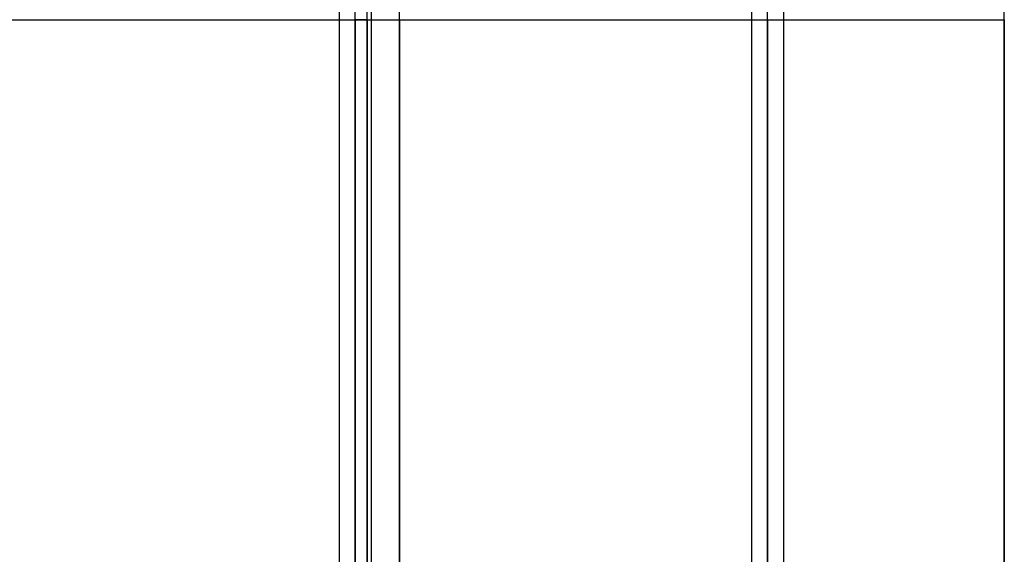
# Model space of a CAD drawing. Header units: millimetres. Extents: x -132 to 52, y -156 to 156.
# Tile 41 of 79: x -35 to -5, y -17 to 0. Entities that reach past the tile are written whole.
import ezdxf

# ---------------------------------------------------------------- set-up
doc = ezdxf.new("R2010")
doc.units = ezdxf.units.MM
doc.layers.add('MAIN-1', color=7, linetype='Continuous')

msp = doc.modelspace()

# ---------------------------------------------------------------- linework, layer by layer
at = {"layer": 'MAIN-1'}
for p, q in [((-24.85, 0), (-24.85, 76.102)), ((-12.05, 0), (-12.05, 76.102)), ((-25.35, 75.632), (-25.35, 0)), ((-25.35, 75.632), (-25.35, 0)), ((-24.35, 0), (-24.35, 75.632)), ((-24.35, 0), (-24.35, 75.632)), ((-12.55, 75.632), (-12.55, 0)), ((-12.55, 75.632), (-12.55, 0)), ((-11.55, 0), (-11.55, 75.632)), ((-11.55, 0), (-11.55, 75.632)), ((-24.85, 0), (-24.85, 75.441)), ((-12.05, 0), (-12.05, 75.441)), ((-23.475, 0), (-23.475, 36)), ((-23.475, 0), (-23.475, 31.5)), ((-4.7, 0), (-4.7, 31.5)), ((-24.85, 0), (-24.85, 25.233)), ((-25.35, 24.85), (-25.35, 0)), ((-25.35, 24.85), (-25.35, 0)), ((-24.35, 0), (-24.35, 24.952)), ((-24.35, 0), (-24.35, 24.952)), ((-24.85, 0), (-24.85, 24.452)), ((-24.485, 0), (-24.485, 23.319)), ((-25.35, 21.405), (-25.35, 0)), ((-25.35, 21.405), (-25.35, 0)), ((-24.85, 0), (-24.85, 21.614)), ((-24.485, 0), (-24.485, 21.574)), ((-24.85, 0), (-24.85, 20.904)), ((-24.485, 0), (-24.485, 21.089)), ((-24.485, 0), (-24.485, 20.125)), ((-24.85, 0), (-24.85, -25.576)), ((-24.85, 0), (-24.85, -76.102)), ((-24.85, 0), (-24.85, -24.452)), ((-24.85, 0), (-24.85, -25.233)), ((-24.85, 0), (-24.85, -21.614)), ((-24.85, 0), (-24.85, -20.904)), ((-24.485, 0), (-24.485, -21.089)), ((-24.485, 0), (-24.485, -20.125)), ((-24.485, 0), (-24.485, -23.319)), ((-24.485, 0), (-24.485, -21.574)), ((-23.475, -31.5), (-23.475, 0)), ((-23.475, 0), (-23.475, -36)), ((-12.05, 0), (-12.05, -75.441)), ((-12.05, 0), (-12.05, -76.102)), ((-37.15, 0), (-25.35, 0)), ((-25.35, 0), (-24.85, 0)), ((-25.35, 0), (-24.85, 0)), ((-25.35, 0), (-24.85, 0)), ((-25.35, 0), (-24.485, 0)), ((-25.35, 0), (-25.35, -75.632)), ((-25.35, 0), (-25.35, -75.632)), ((-25.35, 0), (-25.35, -24.85)), ((-25.35, 0), (-25.35, -24.85)), ((-25.35, 0), (-25.35, -21.405)), ((-25.35, 0), (-25.35, -21.405)), ((-24.85, -76.102), (-24.85, 0)), ((-24.85, -75.441), (-24.85, 0)), ((-24.85, -25.233), (-24.85, 0)), ((-24.85, -24.452), (-24.85, 0)), ((-24.85, -20.904), (-24.85, 0)), ((-24.485, 0), (-24.85, 0)), ((-24.85, -21.614), (-24.85, 0)), ((-24.85, 0), (-24.485, 0)), ((-24.85, 0), (-24.35, 0)), ((-24.85, 0), (-24.35, 0)), ((-24.485, -21.089), (-24.485, 0)), ((-24.485, -20.125), (-24.485, 0)), ((-24.485, 0), (-23.475, 0)), ((-24.485, -23.319), (-24.485, 0)), ((-24.485, -21.574), (-24.485, 0)), ((-24.35, -24.952), (-24.35, 0)), ((-24.35, -24.952), (-24.35, 0)), ((-24.35, -75.632), (-24.35, 0)), ((-24.35, -75.632), (-24.35, 0)), ((-23.475, 0), (-12.55, 0)), ((-23.475, -36), (-23.475, 0)), ((-12.55, 0), (-12.05, 0)), ((-12.55, 0), (-11.55, 0)), ((-12.55, 0), (-12.55, -75.632)), ((-12.55, 0), (-12.55, -75.632)), ((-12.05, -76.102), (-12.05, 0)), ((-12.05, -75.441), (-12.05, 0)), ((-12.05, 0), (-11.55, 0)), ((-11.55, 0), (-4.7, 0)), ((-11.55, -75.632), (-11.55, 0)), ((-11.55, -75.632), (-11.55, 0)), ((-4.7, -31.5), (-4.7, 0)), ((-4.7, 0), (-4.7, -31.5))]:
    msp.add_line(p, q, dxfattribs=at)

doc.saveas('drawing.dxf')
